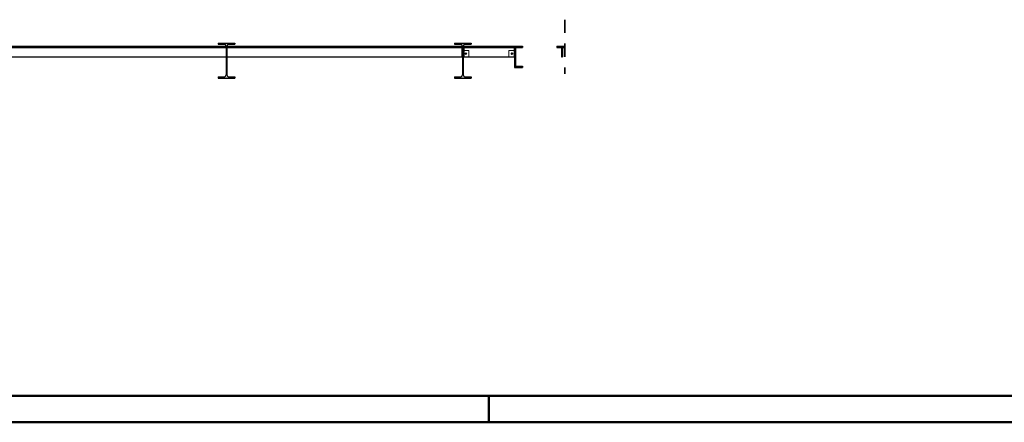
# Model space of a CAD drawing. Header units: millimetres. Extents: x 0 to 102, y -15 to 47.
# Tile 94 of 103: x 45.07 to 54.36, y 41.8 to 45.6. Entities that reach past the tile are written whole.
import ezdxf

# ---------------------------------------------------------------- set-up
doc = ezdxf.new("R2010")
doc.units = ezdxf.units.MM
doc.linetypes.add('HIDDEN', pattern=[0.375, 0.25, -0.125])
doc.layers.add('Achsen', color=7, linetype='Continuous', lineweight=20)
doc.layers.add('Schraffuren', color=7, linetype='Continuous', lineweight=20)

msp = doc.modelspace()

# ---------------------------------------------------------------- hatches: boundary and pattern name
at = {"layer": 'Schraffuren', "lineweight": 13, "true_color": 0x4682b4}
for points in [[(46.9432484, 45.0457748), (47.1032484, 45.0457748), (47.1032484, 45.0572748), (47.0449984, 45.0572748), (47.0446877, 45.0572775), (47.0443771, 45.0572855), (47.0440667, 45.0572989), (47.0437566, 45.0573177), (47.0434468, 45.0573418), (47.0431375, 45.0573713), (47.0428288, 45.057406), (47.0425207, 45.0574462), (47.0422133, 45.0574916), (47.0419068, 45.0575423), (47.0416011, 45.0575983), (47.0412965, 45.0576596), (47.040993, 45.0577261), (47.0406907, 45.0577979), (47.0403897, 45.0578748), (47.0400901, 45.057957), (47.0397919, 45.0580443), (47.0394952, 45.0581367), (47.0392003, 45.0582342), (47.038907, 45.0583368), (47.0386155, 45.0584445), (47.038326, 45.0585572), (47.0380384, 45.0586749), (47.0377529, 45.0587975), (47.0374696, 45.058925), (47.0371885, 45.0590574), (47.0369098, 45.0591946), (47.0366334, 45.0593366), (47.0363595, 45.0594834), (47.0360883, 45.0596348), (47.0358196, 45.0597909), (47.0355537, 45.0599517), (47.0352907, 45.060117), (47.0350305, 45.0602868), (47.0347733, 45.0604611), (47.0345191, 45.0606398), (47.034268, 45.0608229), (47.0340202, 45.0610102), (47.0337756, 45.0612018), (47.0335344, 45.0613976), (47.0332965, 45.0615976), (47.0330622, 45.0618016), (47.0328314, 45.0620096), (47.0326043, 45.0622216), (47.0323808, 45.0624375), (47.0321611, 45.0626572), (47.0319452, 45.0628807), (47.0317333, 45.0631078), (47.0315252, 45.0633386), (47.0313212, 45.0635729), (47.0311213, 45.0638108), (47.0309255, 45.064052), (47.0307338, 45.0642966), (47.0305465, 45.0645444), (47.0303634, 45.0647955), (47.0301847, 45.0650496), (47.0300104, 45.0653069), (47.0298406, 45.065567), (47.0296753, 45.0658301), (47.0295146, 45.066096), (47.0293584, 45.0663646), (47.029207, 45.0666359), (47.0290602, 45.0669098), (47.0289182, 45.0671861), (47.028781, 45.0674649), (47.0286486, 45.067746), (47.0285211, 45.0680293), (47.0283985, 45.0683148), (47.0282808, 45.0686024), (47.0281681, 45.0688919), (47.0280605, 45.0691834), (47.0279578, 45.0694766), (47.0278603, 45.0697716), (47.0277679, 45.0700683), (47.0276806, 45.0703665), (47.0275984, 45.0706661), (47.0275215, 45.0709671), (47.0274497, 45.0712694), (47.0273832, 45.0715729), (47.0273219, 45.0718775), (47.0272659, 45.0721831), (47.0272152, 45.0724897), (47.0271698, 45.072797), (47.0271297, 45.0731051), (47.0270949, 45.0734139), (47.0270654, 45.0737232), (47.0270413, 45.074033), (47.0270225, 45.0743431), (47.0270091, 45.0746535), (47.0270011, 45.0749641), (47.0269984, 45.0752748), (47.0269984, 45.3462748), (47.0270012, 45.3465889), (47.0270094, 45.346903), (47.0270231, 45.3472169), (47.0270423, 45.3475304), (47.0270669, 45.3478436), (47.027097, 45.3481563), (47.0271326, 45.3484685), (47.0271736, 45.3487799), (47.02722, 45.3490906), (47.0272719, 45.3494005), (47.0273291, 45.3497094), (47.0273918, 45.3500172), (47.0274598, 45.3503239), (47.0275331, 45.3506294), (47.0276118, 45.3509335), (47.0276957, 45.3512363), (47.0277849, 45.3515375), (47.0278794, 45.3518371), (47.0279791, 45.352135), (47.028084, 45.3524312), (47.028194, 45.3527254), (47.0283091, 45.3530177), (47.0284293, 45.353308), (47.0285546, 45.3535961), (47.0286849, 45.3538819), (47.0288201, 45.3541655), (47.0289603, 45.3544466), (47.0291054, 45.3547253), (47.0292553, 45.3550014), (47.02941, 45.3552748), (47.0295694, 45.3555455), (47.0297336, 45.3558134), (47.0299024, 45.3560783), (47.0300757, 45.3563403), (47.0302537, 45.3565992), (47.0304361, 45.3568549), (47.030623, 45.3571075), (47.0308142, 45.3573567), (47.0310098, 45.3576026), (47.0312096, 45.357845), (47.0314136, 45.3580839), (47.0316218, 45.3583192), (47.0318341, 45.3585508), (47.0320503, 45.3587787), (47.0322705, 45.3590027), (47.0324946, 45.3592229), (47.0327225, 45.3594392), (47.0329541, 45.3596514), (47.0331894, 45.3598596), (47.0334282, 45.3600636), (47.0336707, 45.3602634), (47.0339165, 45.360459), (47.0341658, 45.3606502), (47.0344183, 45.3608371), (47.034674, 45.3610195), (47.0349329, 45.3611975), (47.0351949, 45.3613709), (47.0354599, 45.3615397), (47.0357277, 45.3617038), (47.0359984, 45.3618633), (47.0362718, 45.362018), (47.0365479, 45.3621679), (47.0368266, 45.3623129), (47.0371077, 45.3624531), (47.0373913, 45.3625883), (47.0376772, 45.3627186), (47.0379653, 45.3628439), (47.0382555, 45.3629641), (47.0385478, 45.3630793), (47.0388421, 45.3631893), (47.0391382, 45.3632941), (47.0394361, 45.3633938), (47.0397357, 45.3634883), (47.0400369, 45.3635775), (47.0403397, 45.3636615), (47.0406438, 45.3637401), (47.0409493, 45.3638135), (47.041256, 45.3638815), (47.0415639, 45.3639441), (47.0418728, 45.3640013), (47.0421826, 45.3640532), (47.0424933, 45.3640996), (47.0428048, 45.3641406), (47.0431169, 45.3641762), (47.0434296, 45.3642063), (47.0437428, 45.364231), (47.0440564, 45.3642501), (47.0443702, 45.3642638), (47.0446843, 45.3642721), (47.0449984, 45.3642748), (47.1032484, 45.3642748), (47.1032484, 45.3757748), (46.9432484, 45.3757748), (46.9432484, 45.3642748), (47.0014984, 45.3642748), (47.0018126, 45.3642721), (47.0021266, 45.3642638), (47.0024405, 45.3642501), (47.002754, 45.364231), (47.0030672, 45.3642063), (47.0033799, 45.3641762), (47.0036921, 45.3641406), (47.0040035, 45.3640996), (47.0043142, 45.3640532), (47.0046241, 45.3640013), (47.004933, 45.3639441), (47.0052408, 45.3638815), (47.0055475, 45.3638135), (47.005853, 45.3637401), (47.0061572, 45.3636615), (47.0064599, 45.3635775), (47.0067611, 45.3634883), (47.0070607, 45.3633938), (47.0073586, 45.3632941), (47.0076548, 45.3631893), (47.007949, 45.3630793), (47.0082413, 45.3629641), (47.0085316, 45.3628439), (47.0088197, 45.3627186), (47.0091055, 45.3625883), (47.0093891, 45.3624531), (47.0096702, 45.3623129), (47.0099489, 45.3621679), (47.010225, 45.362018), (47.0104984, 45.3618633), (47.0107691, 45.3617038), (47.011037, 45.3615397), (47.0113019, 45.3613709), (47.0115639, 45.3611975), (47.0118228, 45.3610195), (47.0120786, 45.3608371), (47.0123311, 45.3606502), (47.0125803, 45.360459), (47.0128262, 45.3602634), (47.0130686, 45.3600636), (47.0133075, 45.3598596), (47.0135428, 45.3596514), (47.0137744, 45.3594392), (47.0140023, 45.3592229), (47.0142263, 45.3590027), (47.0144465, 45.3587787), (47.0146628, 45.3585508), (47.014875, 45.3583192), (47.0150832, 45.3580839), (47.0152872, 45.357845), (47.015487, 45.3576026), (47.0156826, 45.3573567), (47.0158739, 45.3571075), (47.0160607, 45.3568549), (47.0162432, 45.3565992), (47.0164211, 45.3563403), (47.0165945, 45.3560783), (47.0167633, 45.3558134), (47.0169274, 45.3555455), (47.0170869, 45.3552748), (47.0172416, 45.3550014), (47.0173915, 45.3547253), (47.0175365, 45.3544466), (47.0176767, 45.3541655), (47.017812, 45.3538819), (47.0179422, 45.3535961), (47.0180675, 45.353308), (47.0181877, 45.3530177), (47.0183029, 45.3527254), (47.0184129, 45.3524312), (47.0185178, 45.352135), (47.0186174, 45.3518371), (47.0187119, 45.3515375), (47.0188011, 45.3512363), (47.0188851, 45.3509335), (47.0189637, 45.3506294), (47.0190371, 45.3503239), (47.0191051, 45.3500172), (47.0191677, 45.3497094), (47.019225, 45.3494005), (47.0192768, 45.3490906), (47.0193232, 45.3487799), (47.0193643, 45.3484685), (47.0193998, 45.3481563), (47.0194299, 45.3478436), (47.0194546, 45.3475304), (47.0194738, 45.3472169), (47.0194875, 45.346903), (47.0194957, 45.3465889), (47.0194984, 45.3462748), (47.0194984, 45.0752748), (47.0194957, 45.0749607), (47.0194875, 45.0746466), (47.0194738, 45.0743328), (47.0194546, 45.0740192), (47.0194299, 45.073706), (47.0193998, 45.0733933), (47.0193643, 45.0730812), (47.0193232, 45.0727697), (47.0192768, 45.072459), (47.019225, 45.0721491), (47.0191677, 45.0718402), (47.0191051, 45.0715324), (47.0190371, 45.0712257), (47.0189637, 45.0709202), (47.0188851, 45.0706161), (47.0188011, 45.0703133), (47.0187119, 45.0700121), (47.0186174, 45.0697125), (47.0185178, 45.0694146), (47.0184129, 45.0691184), (47.0183029, 45.0688242), (47.0181877, 45.0685319), (47.0180675, 45.0682416), (47.0179422, 45.0679535), (47.017812, 45.0676677), (47.0176767, 45.0673841), (47.0175365, 45.067103), (47.0173915, 45.0668243), (47.0172416, 45.0665482), (47.0170869, 45.0662748), (47.0169274, 45.0660041), (47.0167633, 45.0657363), (47.0165945, 45.0654713), (47.0164211, 45.0652093), (47.0162432, 45.0649504), (47.0160607, 45.0646947), (47.0158739, 45.0644421), (47.0156826, 45.0641929), (47.015487, 45.063947), (47.0152872, 45.0637046), (47.0150832, 45.0634657), (47.014875, 45.0632305), (47.0146628, 45.0629988), (47.0144465, 45.062771), (47.0142263, 45.0625469), (47.0140023, 45.0623267), (47.0137744, 45.0621104), (47.0135428, 45.0618982), (47.0133075, 45.06169), (47.0130686, 45.061486), (47.0128262, 45.0612862), (47.0125803, 45.0610906), (47.0123311, 45.0608994), (47.0120786, 45.0607125), (47.0118228, 45.0605301), (47.0115639, 45.0603521), (47.0113019, 45.0601787), (47.011037, 45.0600099), (47.0107691, 45.0598458), (47.0104984, 45.0596863), (47.010225, 45.0595317), (47.0099489, 45.0593817), (47.0096702, 45.0592367), (47.0093891, 45.0590965), (47.0091055, 45.0589613), (47.0088197, 45.058831), (47.0085316, 45.0587057), (47.0082413, 45.0585855), (47.007949, 45.0584704), (47.0076548, 45.0583603), (47.0073586, 45.0582555), (47.0070607, 45.0581558), (47.0067611, 45.0580613), (47.0064599, 45.0579721), (47.0061572, 45.0578881), (47.005853, 45.0578095), (47.0055475, 45.0577361), (47.0052408, 45.0576681), (47.004933, 45.0576055), (47.0046241, 45.0575483), (47.0043142, 45.0574964), (47.0040035, 45.05745), (47.0036921, 45.057409), (47.0033799, 45.0573734), (47.0030672, 45.0573433), (47.002754, 45.0573187), (47.0024405, 45.0572995), (47.0021266, 45.0572858), (47.0018126, 45.0572775), (47.0014984, 45.0572748), (46.9432484, 45.0572748)], [(49.1732005, 45.0457748), (49.3332005, 45.0457748), (49.3332005, 45.0572748), (49.2749505, 45.0572748), (49.2746363, 45.0572775), (49.2743223, 45.0572858), (49.2740084, 45.0572995), (49.2736949, 45.0573187), (49.2733817, 45.0573433), (49.273069, 45.0573734), (49.2727568, 45.057409), (49.2724454, 45.05745), (49.2721347, 45.0574964), (49.2718248, 45.0575483), (49.2715159, 45.0576055), (49.2712081, 45.0576681), (49.2709014, 45.0577361), (49.2705959, 45.0578095), (49.2702917, 45.0578881), (49.269989, 45.0579721), (49.2696878, 45.0580613), (49.2693882, 45.0581558), (49.2690903, 45.0582555), (49.2687941, 45.0583603), (49.2684999, 45.0584704), (49.2682076, 45.0585855), (49.2679173, 45.0587057), (49.2676292, 45.058831), (49.2673433, 45.0589613), (49.2670598, 45.0590965), (49.2667786, 45.0592367), (49.2665, 45.0593817), (49.2662239, 45.0595317), (49.2659505, 45.0596863), (49.2656798, 45.0598458), (49.2654119, 45.0600099), (49.265147, 45.0601787), (49.264885, 45.0603521), (49.2646261, 45.0605301), (49.2643703, 45.0607125), (49.2641178, 45.0608994), (49.2638686, 45.0610906), (49.2636227, 45.0612862), (49.2633803, 45.061486), (49.2631414, 45.06169), (49.2629061, 45.0618982), (49.2626745, 45.0621104), (49.2624466, 45.0623267), (49.2622226, 45.0625469), (49.2620024, 45.062771), (49.2617861, 45.0629988), (49.2615739, 45.0632305), (49.2613657, 45.0634657), (49.2611617, 45.0637046), (49.2609618, 45.063947), (49.2607663, 45.0641929), (49.260575, 45.0644421), (49.2603882, 45.0646947), (49.2602057, 45.0649504), (49.2600278, 45.0652093), (49.2598544, 45.0654713), (49.2596856, 45.0657363), (49.2595215, 45.0660041), (49.259362, 45.0662748), (49.2592073, 45.0665482), (49.2590574, 45.0668243), (49.2589124, 45.067103), (49.2587722, 45.0673841), (49.2586369, 45.0676677), (49.2585067, 45.0679535), (49.2583814, 45.0682416), (49.2582612, 45.0685319), (49.258146, 45.0688242), (49.258036, 45.0691184), (49.2579311, 45.0694146), (49.2578315, 45.0697125), (49.257737, 45.0700121), (49.2576478, 45.0703133), (49.2575638, 45.0706161), (49.2574852, 45.0709202), (49.2574118, 45.0712257), (49.2573438, 45.0715324), (49.2572812, 45.0718402), (49.2572239, 45.0721491), (49.2571721, 45.072459), (49.2571257, 45.0727697), (49.2570846, 45.0730812), (49.2570491, 45.0733933), (49.257019, 45.073706), (49.2569943, 45.0740192), (49.2569751, 45.0743328), (49.2569614, 45.0746466), (49.2569532, 45.0749607), (49.2569505, 45.0752748), (49.2569505, 45.3462748), (49.2569532, 45.3465855), (49.2569612, 45.3468961), (49.2569746, 45.3472065), (49.2569934, 45.3475166), (49.2570175, 45.3478264), (49.2570469, 45.3481357), (49.2570817, 45.3484445), (49.2571218, 45.3487526), (49.2571673, 45.3490599), (49.257218, 45.3493665), (49.257274, 45.3496721), (49.2573353, 45.3499767), (49.2574018, 45.3502802), (49.2574735, 45.3505825), (49.2575505, 45.3508835), (49.2576326, 45.3511832), (49.2577199, 45.3514813), (49.2578124, 45.351778), (49.2579099, 45.352073), (49.2580125, 45.3523662), (49.2581202, 45.3526577), (49.2582329, 45.3529472), (49.2583505, 45.3532348), (49.2584731, 45.3535203), (49.2586006, 45.3538036), (49.258733, 45.3540847), (49.2588703, 45.3543635), (49.2590123, 45.3546398), (49.259159, 45.3549137), (49.2593105, 45.355185), (49.2594666, 45.3554536), (49.2596274, 45.3557195), (49.2597927, 45.3559826), (49.2599625, 45.3562428), (49.2601368, 45.3565), (49.2603155, 45.3567541), (49.2604985, 45.3570052), (49.2606859, 45.357253), (49.2608775, 45.3574976), (49.2610733, 45.3577389), (49.2612733, 45.3579767), (49.2614773, 45.358211), (49.2616853, 45.3584418), (49.2618973, 45.3586689), (49.2621132, 45.3588924), (49.2623329, 45.3591121), (49.2625563, 45.359328), (49.2627835, 45.35954), (49.2630143, 45.359748), (49.2632486, 45.359952), (49.2634864, 45.360152), (49.2637277, 45.3603478), (49.2639722, 45.3605394), (49.2642201, 45.3607268), (49.2644711, 45.3609098), (49.2647253, 45.3610885), (49.2649825, 45.3612628), (49.2652427, 45.3614326), (49.2655058, 45.3615979), (49.2657717, 45.3617587), (49.2660403, 45.3619148), (49.2663116, 45.3620663), (49.2665855, 45.362213), (49.2668618, 45.362355), (49.2671406, 45.3624922), (49.2674217, 45.3626246), (49.267705, 45.3627522), (49.2679905, 45.3628748), (49.268278, 45.3629924), (49.2685676, 45.3631051), (49.268859, 45.3632128), (49.2691523, 45.3633154), (49.2694473, 45.3634129), (49.2697439, 45.3635054), (49.2700421, 45.3635927), (49.2703418, 45.3636748), (49.2706428, 45.3637518), (49.2709451, 45.3638235), (49.2712486, 45.36389), (49.2715532, 45.3639513), (49.2718588, 45.3640073), (49.2721653, 45.364058), (49.2724727, 45.3641035), (49.2727808, 45.3641436), (49.2730896, 45.3641784), (49.2733989, 45.3642078), (49.2737086, 45.3642319), (49.2740188, 45.3642507), (49.2743292, 45.3642641), (49.2746398, 45.3642721), (49.2749505, 45.3642748), (49.3332005, 45.3642748), (49.3332005, 45.3757748), (49.1732005, 45.3757748), (49.1732005, 45.3642748), (49.2314505, 45.3642748), (49.2317612, 45.3642721), (49.2320718, 45.3642641), (49.2323822, 45.3642507), (49.2326923, 45.3642319), (49.2330021, 45.3642078), (49.2333114, 45.3641784), (49.2336201, 45.3641436), (49.2339282, 45.3641035), (49.2342356, 45.364058), (49.2345421, 45.3640073), (49.2348478, 45.3639513), (49.2351524, 45.36389), (49.2354559, 45.3638235), (49.2357582, 45.3637518), (49.2360592, 45.3636748), (49.2363588, 45.3635927), (49.236657, 45.3635054), (49.2369536, 45.3634129), (49.2372486, 45.3633154), (49.2375419, 45.3632128), (49.2378334, 45.3631051), (49.2381229, 45.3629924), (49.2384105, 45.3628748), (49.238696, 45.3627522), (49.2389793, 45.3626246), (49.2392604, 45.3624922), (49.2395391, 45.362355), (49.2398155, 45.362213), (49.2400894, 45.3620663), (49.2403606, 45.3619148), (49.2406293, 45.3617587), (49.2408952, 45.3615979), (49.2411582, 45.3614326), (49.2414184, 45.3612628), (49.2416756, 45.3610885), (49.2419298, 45.3609098), (49.2421809, 45.3607268), (49.2424287, 45.3605394), (49.2426733, 45.3603478), (49.2429145, 45.360152), (49.2431524, 45.359952), (49.2433867, 45.359748), (49.2436175, 45.35954), (49.2438446, 45.359328), (49.2440681, 45.3591121), (49.2442878, 45.3588924), (49.2445037, 45.3586689), (49.2447156, 45.3584418), (49.2449237, 45.358211), (49.2451277, 45.3579767), (49.2453276, 45.3577389), (49.2455234, 45.3574976), (49.2457151, 45.357253), (49.2459024, 45.3570052), (49.2460855, 45.3567541), (49.2462642, 45.3565), (49.2464385, 45.3562428), (49.2466083, 45.3559826), (49.2467736, 45.3557195), (49.2469343, 45.3554536), (49.2470905, 45.355185), (49.2472419, 45.3549137), (49.2473887, 45.3546398), (49.2475307, 45.3543635), (49.2476679, 45.3540847), (49.2478003, 45.3538036), (49.2479278, 45.3535203), (49.2480504, 45.3532348), (49.2481681, 45.3529472), (49.2482808, 45.3526577), (49.2483884, 45.3523662), (49.2484911, 45.352073), (49.2485886, 45.351778), (49.248681, 45.3514813), (49.2487683, 45.3511832), (49.2488505, 45.3508835), (49.2489274, 45.3505825), (49.2489992, 45.3502802), (49.2490657, 45.3499767), (49.249127, 45.3496721), (49.249183, 45.3493665), (49.2492337, 45.3490599), (49.2492791, 45.3487526), (49.2493192, 45.3484445), (49.249354, 45.3481357), (49.2493835, 45.3478264), (49.2494076, 45.3475166), (49.2494263, 45.3472065), (49.2494398, 45.3468961), (49.2494478, 45.3465855), (49.2494505, 45.3462748), (49.2494505, 45.0752748), (49.2494478, 45.0749641), (49.2494398, 45.0746535), (49.2494263, 45.0743431), (49.2494076, 45.074033), (49.2493835, 45.0737232), (49.249354, 45.0734139), (49.2493192, 45.0731051), (49.2492791, 45.072797), (49.2492337, 45.0724897), (49.249183, 45.0721831), (49.249127, 45.0718775), (49.2490657, 45.0715729), (49.2489992, 45.0712694), (49.2489274, 45.0709671), (49.2488505, 45.0706661), (49.2487683, 45.0703665), (49.248681, 45.0700683), (49.2485886, 45.0697716), (49.2484911, 45.0694766), (49.2483884, 45.0691834), (49.2482808, 45.0688919), (49.2481681, 45.0686024), (49.2480504, 45.0683148), (49.2479278, 45.0680293), (49.2478003, 45.067746), (49.2476679, 45.0674649), (49.2475307, 45.0671861), (49.2473887, 45.0669098), (49.2472419, 45.0666359), (49.2470905, 45.0663646), (49.2469343, 45.066096), (49.2467736, 45.0658301), (49.2466083, 45.065567), (49.2464385, 45.0653069), (49.2462642, 45.0650496), (49.2460855, 45.0647955), (49.2459024, 45.0645444), (49.2457151, 45.0642966), (49.2455234, 45.064052), (49.2453276, 45.0638108), (49.2451277, 45.0635729), (49.2449237, 45.0633386), (49.2447156, 45.0631078), (49.2445037, 45.0628807), (49.2442878, 45.0626572), (49.2440681, 45.0624375), (49.2438446, 45.0622216), (49.2436175, 45.0620096), (49.2433867, 45.0618016), (49.2431524, 45.0615976), (49.2429145, 45.0613976), (49.2426733, 45.0612018), (49.2424287, 45.0610102), (49.2421809, 45.0608229), (49.2419298, 45.0606398), (49.2416756, 45.0604611), (49.2414184, 45.0602868), (49.2411582, 45.060117), (49.2408952, 45.0599517), (49.2406293, 45.0597909), (49.2403606, 45.0596348), (49.2400894, 45.0594834), (49.2398155, 45.0593366), (49.2395391, 45.0591946), (49.2392604, 45.0590574), (49.2389793, 45.058925), (49.238696, 45.0587975), (49.2384105, 45.0586749), (49.2381229, 45.0585572), (49.2378334, 45.0584445), (49.2375419, 45.0583368), (49.2372486, 45.0582342), (49.2369536, 45.0581367), (49.236657, 45.0580443), (49.2363588, 45.057957), (49.2360592, 45.0578748), (49.2357582, 45.0577979), (49.2354559, 45.0577261), (49.2351524, 45.0576596), (49.2348478, 45.0575983), (49.2345421, 45.0575423), (49.2342356, 45.0574916), (49.2339282, 45.0574462), (49.2336201, 45.057406), (49.2333114, 45.0573713), (49.2330021, 45.0573418), (49.2326923, 45.0573177), (49.2323822, 45.0572989), (49.2320718, 45.0572855), (49.2317612, 45.0572775), (49.2314505, 45.0572748), (49.1732005, 45.0572748)], [(49.8170463, 45.1457748), (49.8170463, 45.1572748), (49.7505463, 45.1572748), (49.7505463, 45.3342748), (49.8170463, 45.3342748), (49.8170463, 45.3457748), (49.7420463, 45.3457748), (49.7420463, 45.1457748)], [(50.1950463, 45.3347748), (50.2165896, 45.3347748), (50.2165896, 45.3457748), (50.1395463, 45.3457748), (50.1395463, 45.3347748), (50.1840463, 45.3347748), (50.1840463, 45.2457748), (50.1950463, 45.2457748)]]:
    msp.add_hatch(color=145, dxfattribs=at).paths.add_polyline_path(points)

# ---------------------------------------------------------------- linework, layer by layer
at = {"color": 2, "linetype": 'HIDDEN', "lineweight": 35, "ltscale": 0.5}
msp.add_line((50.2165896, 45.5957748), (50.2165896, 45.0847748), dxfattribs=at)
at = {"color": 3, "linetype": 'Continuous', "lineweight": 25}
for p, q in [((46.9432484, 45.375776), (47.1032484, 45.375776)), ((46.9432484, 45.3757748), (46.9432484, 45.3642748)), ((46.9432484, 45.364276), (47.0014984, 45.364276)), ((47.0194984, 45.3462748), (47.0194984, 45.0752748)), ((47.0269984, 45.3462748), (47.0269984, 45.0752748)), ((47.0449984, 45.364276), (47.1032484, 45.364276)), ((47.1032484, 45.3757748), (47.1032484, 45.3642748)), ((49.1732005, 45.375776), (49.3332005, 45.375776)), ((49.1732005, 45.3757748), (49.1732005, 45.3642748)), ((49.1732005, 45.364276), (49.2314505, 45.364276)), ((49.2494505, 45.3462748), (49.2494505, 45.0752748)), ((49.2569505, 45.3462748), (49.2569505, 45.0752748)), ((49.2749505, 45.364276), (49.3332005, 45.364276)), ((49.3332005, 45.3757748), (49.3332005, 45.3642748)), ((49.7420463, 45.3457748), (49.8170463, 45.3457748)), ((49.7420463, 45.3457748), (49.7420463, 45.1457748)), ((49.8170463, 45.3457748), (49.8170463, 45.3342748)), ((50.1395463, 45.3457748), (50.2165896, 45.3457748)), ((50.1395463, 45.3457748), (50.1395463, 45.3347748)), ((49.7505463, 45.3342748), (49.8170463, 45.3342748)), ((49.7505463, 45.3342748), (49.7505463, 45.1572748)), ((50.1395463, 45.3347748), (50.1840463, 45.3347748)), ((50.1840463, 45.3347748), (50.1840463, 45.2457748)), ((50.1950463, 45.3347748), (50.2165896, 45.3347748)), ((50.1950463, 45.3347748), (50.1950463, 45.2457748)), ((50.1840463, 45.2457748), (50.1950463, 45.2457748)), ((49.7420463, 45.1457748), (49.8170463, 45.1457748)), ((49.7505463, 45.1572748), (49.8170463, 45.1572748)), ((49.8170463, 45.1572748), (49.8170463, 45.1457748)), ((46.9432484, 45.057276), (47.0014984, 45.057276)), ((46.9432484, 45.0572748), (46.9432484, 45.0457748)), ((46.9432484, 45.045776), (47.1032484, 45.045776)), ((47.0449984, 45.057276), (47.1032484, 45.057276)), ((47.1032484, 45.0572748), (47.1032484, 45.0457748)), ((49.1732005, 45.057276), (49.2314505, 45.057276)), ((49.1732005, 45.0572748), (49.1732005, 45.0457748)), ((49.1732005, 45.045776), (49.3332005, 45.045776)), ((49.2749505, 45.057276), (49.3332005, 45.057276)), ((49.3332005, 45.0572748), (49.3332005, 45.0457748))]:
    msp.add_line(p, q, dxfattribs=at)
at = {"color": 6, "linetype": 'HIDDEN', "lineweight": 13, "ltscale": 0.5}
for p, q in [((47.0194984, 45.3457748), (47.0200618, 45.3457748)), ((47.0200618, 45.3457748), (47.0200618, 45.3347748)), ((47.0194984, 45.3347748), (47.0200618, 45.3347748)), ((47.0200618, 45.3347748), (47.0200618, 45.2457748)), ((49.2513871, 45.3057748), (49.2569505, 45.3057748)), ((49.2513871, 45.3057748), (49.2513871, 45.2457748)), ((49.2619505, 45.3057748), (49.3113871, 45.3057748)), ((49.3113871, 45.3057748), (49.3113871, 45.2457748)), ((49.6870463, 45.3057748), (49.7370463, 45.3057748)), ((49.6870463, 45.3057748), (49.6870463, 45.2457748)), ((49.7420463, 45.3057748), (49.7470463, 45.3057748)), ((49.7470463, 45.3057748), (49.7470463, 45.2457748)), ((47.0194984, 45.2457748), (47.0200618, 45.2457748)), ((49.2513871, 45.2457748), (49.2569505, 45.2457748)), ((49.7420463, 45.2457748), (49.7470463, 45.2457748))]:
    msp.add_line(p, q, dxfattribs=at)
at = {"color": 4, "linetype": 'Continuous', "lineweight": 50}
for p, q in [((87.5, 42.05), (0, 42.05)), ((87.25, 41.8), (1, 41.8))]:
    msp.add_line(p, q, dxfattribs=at)
at = {"color": 4, "linetype": 'Continuous', "lineweight": 50, "ltscale": 0.2}
msp.add_line((49.5, 42.05), (49.5, 41.8), dxfattribs=at)
at = {"color": 3, "linetype": 'Continuous', "lineweight": 25}
for centre, start, end in [((47.0014984, 45.3462748), 0, 90), ((47.0449984, 45.3462748), 90, 180), ((49.2314505, 45.3462748), 0, 90), ((49.2749505, 45.3462748), 90, 180), ((47.0014984, 45.0752748), 270, 360), ((47.0449984, 45.0752748), 180, 270), ((49.2314505, 45.0752748), 270, 0), ((49.2749505, 45.0752748), 180, 270)]:
    msp.add_arc(centre, 0.018, start, end, dxfattribs=at)
at = {"layer": 'Achsen', "color": 3, "linetype": 'Continuous', "lineweight": 25}
for p, q in [((44.7271618, 45.3457748), (47.0194984, 45.3457748)), ((47.0271618, 45.3457748), (49.2444505, 45.3457748)), ((47.0271618, 45.3457748), (47.0271618, 45.3347748)), ((49.2444505, 45.3457748), (49.2444505, 45.3347748)), ((49.2619505, 45.3457748), (49.7370463, 45.3457748)), ((49.2619505, 45.3457748), (49.2619505, 45.3347748)), ((49.7370463, 45.3457748), (49.7370463, 45.3347748)), ((44.7271618, 45.3347748), (47.0194984, 45.3347748)), ((47.0271618, 45.3347748), (49.2444505, 45.3347748)), ((47.0271618, 45.3347748), (47.0271618, 45.2457748)), ((49.2444505, 45.3347748), (49.2444505, 45.2457748)), ((49.2569505, 45.3057748), (49.2619505, 45.3057748)), ((49.2619505, 45.3347748), (49.7370463, 45.3347748)), ((49.2619505, 45.3347748), (49.2619505, 45.2457748)), ((49.7370463, 45.3347748), (49.7370463, 45.2457748)), ((49.7370463, 45.3057748), (49.7420463, 45.3057748)), ((44.7271618, 45.2457748), (47.0194984, 45.2457748)), ((47.0271618, 45.2457748), (49.2444505, 45.2457748)), ((49.2569505, 45.2457748), (49.2619505, 45.2457748)), ((49.2619505, 45.2457748), (49.7370463, 45.2457748)), ((49.7370463, 45.2457748), (49.7420463, 45.2457748))]:
    msp.add_line(p, q, dxfattribs=at)
at = {"layer": 'Achsen', "color": 9, "linetype": 'Continuous', "lineweight": 0}
for centre in [(49.2753871, 45.2757807), (49.2758461, 45.2780761), (49.2771402, 45.2715364), (49.2771487, 45.2800214), (49.2790855, 45.2702335), (49.2836778, 45.270229), (49.2836887, 45.2813155), (49.2869281, 45.2734729), (49.2869325, 45.2780654), (49.7110464, 45.2757689), (49.7115009, 45.2780654), (49.7115053, 45.2734729), (49.7127996, 45.2800131), (49.7147447, 45.2813155), (49.7147557, 45.270229), (49.7170404, 45.2817745), (49.7170524, 45.2697746), (49.7193479, 45.2702335), (49.7212848, 45.2800216), (49.7212933, 45.2715363), (49.7225873, 45.2780761), (49.7225919, 45.2734842), (49.7230464, 45.2757808)]:
    msp.add_circle(centre, 0.00111, dxfattribs=at)
at = {"layer": 'Achsen', "color": 3, "linetype": 'Continuous', "lineweight": 25}
for centre in [(49.281387, 45.2757748), (49.7170464, 45.2757748)]:
    msp.add_circle(centre, 0.006, dxfattribs=at)

doc.saveas('drawing.dxf')
